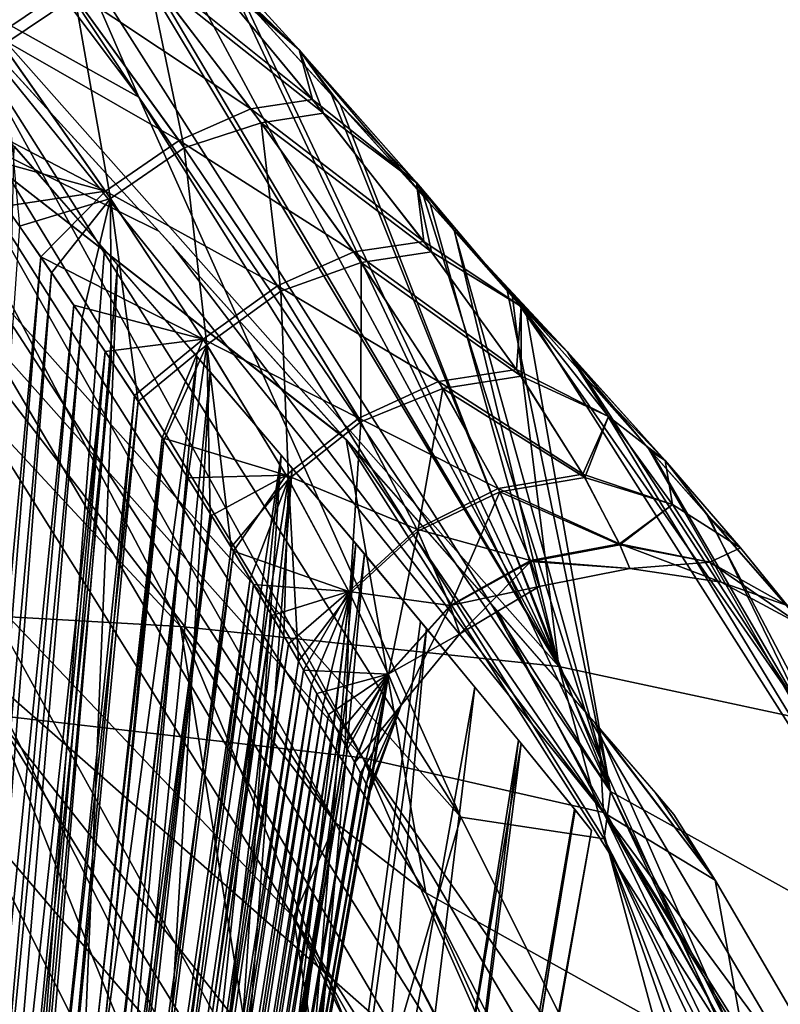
# Model space of a CAD drawing. Header units: millimetres. Extents: x -148 to 148, y -43 to 91.
# Tile 139 of 149: x 131 to 139, y 21 to 32. Entities that reach past the tile are written whole.
import ezdxf

# ---------------------------------------------------------------- set-up
doc = ezdxf.new("R2010")
doc.units = ezdxf.units.MM
doc.header["$LTSCALE"] = 65.185185
for name, color, linetype in [('179', 7, 'CONTINUOUS'), ('180', 7, 'CONTINUOUS'), ('204', 7, 'CONTINUOUS'), ('205', 7, 'CONTINUOUS'), ('207', 7, 'CONTINUOUS'), ('227', 7, 'CONTINUOUS'), ('249', 7, 'CONTINUOUS'), ('250', 7, 'CONTINUOUS'), ('251', 7, 'CONTINUOUS'), ('252', 7, 'CONTINUOUS'), ('260', 7, 'CONTINUOUS'), ('263', 7, 'CONTINUOUS'), ('277', 7, 'CONTINUOUS')]:
    doc.layers.add(name, color=color, linetype=linetype)

msp = doc.modelspace()

# ---------------------------------------------------------------- linework, layer by layer
at = {"layer": '179', "color": 7, "linetype": 'Continuous'}
for points in [[(132.388, 25.487, -25.062), (126.807, 25.801, -33.153), (122.17, 36.505, -27.626), (132.388, 25.487, -25.062)], [(126.828, 36.069, -20.232), (132.388, 25.487, -25.062), (122.17, 36.505, -27.626), (126.828, 36.069, -20.232)], [(136.593, 25.04, -16.777), (132.388, 25.487, -25.062), (126.828, 36.069, -20.232), (136.593, 25.04, -16.777)], [(130.311, 35.474, -12.716), (136.593, 25.04, -16.777), (126.828, 36.069, -20.232), (130.311, 35.474, -12.716)], [(130.602, 35.162, -12.601), (136.593, 25.04, -16.777), (130.311, 35.474, -12.716), (130.602, 35.162, -12.601)], [(131.888, 33.775, -12.021), (136.593, 25.04, -16.777), (130.602, 35.162, -12.601), (131.888, 33.775, -12.021)], [(133.072, 32.487, -11.369), (136.593, 25.04, -16.777), (131.888, 33.775, -12.021), (133.072, 32.487, -11.369)], [(134.163, 31.29, -10.649), (136.593, 25.04, -16.777), (133.072, 32.487, -11.369), (134.163, 31.29, -10.649)], [(135.163, 30.185, -9.869), (136.593, 25.04, -16.777), (134.163, 31.29, -10.649), (135.163, 30.185, -9.869)], [(135.429, 29.89, -9.638), (136.593, 25.04, -16.777), (135.163, 30.185, -9.869), (135.429, 29.89, -9.638)], [(136.073, 29.172, -9.033), (136.593, 25.04, -16.777), (135.429, 29.89, -9.638), (136.073, 29.172, -9.033)], [(136.891, 28.255, -8.149), (139.357, 24.449, -8.391), (136.073, 29.172, -9.033), (136.891, 28.255, -8.149)], [(139.357, 24.449, -8.391), (136.593, 25.04, -16.777), (136.073, 29.172, -9.033), (139.357, 24.449, -8.391)], [(137.62, 27.431, -7.214), (139.357, 24.449, -8.391), (136.891, 28.255, -8.149), (137.62, 27.431, -7.214)], [(138.259, 26.707, -6.233), (139.357, 24.449, -8.391), (137.62, 27.431, -7.214), (138.259, 26.707, -6.233)], [(139.236, 25.593, -4.168), (139.357, 24.449, -8.391), (138.259, 26.707, -6.233), (139.236, 25.593, -4.168)], [(130.746, 14.98, -36.935), (126.91, 15.498, -41.035), (126.807, 25.801, -33.153), (130.746, 14.98, -36.935)], [(134.153, 14.561, -32.749), (130.746, 14.98, -36.935), (126.807, 25.801, -33.153), (134.153, 14.561, -32.749)], [(132.388, 25.487, -25.062), (134.153, 14.561, -32.749), (126.807, 25.801, -33.153), (132.388, 25.487, -25.062)], [(137.086, 14.245, -28.554), (134.153, 14.561, -32.749), (132.388, 25.487, -25.062), (137.086, 14.245, -28.554)], [(139.57, 14.019, -24.36), (137.086, 14.245, -28.554), (132.388, 25.487, -25.062), (139.57, 14.019, -24.36)], [(136.593, 25.04, -16.777), (139.57, 14.019, -24.36), (132.388, 25.487, -25.062), (136.593, 25.04, -16.777)], [(141.612, 13.875, -20.196), (139.57, 14.019, -24.36), (136.593, 25.04, -16.777), (141.612, 13.875, -20.196)], [(143.239, 13.795, -16.068), (141.612, 13.875, -20.196), (136.593, 25.04, -16.777), (143.239, 13.795, -16.068)], [(139.357, 24.449, -8.391), (143.239, 13.795, -16.068), (136.593, 25.04, -16.777), (139.357, 24.449, -8.391)]]:
    msp.add_3dface(points, dxfattribs=at)
at = {"layer": '180', "color": 7, "linetype": 'Continuous'}
for points in [[(131.214, 33.005, 15.879), (137.166, 23.651, 17.609), (132.955, 32.614, 11.439), (131.214, 33.005, 15.879)], [(132.955, 32.614, 11.439), (137.166, 23.651, 17.609), (134.067, 31.396, 10.718), (132.955, 32.614, 11.439)], [(134.067, 31.396, 10.718), (137.166, 23.651, 17.609), (135.087, 30.269, 9.932), (134.067, 31.396, 10.718)], [(135.087, 30.269, 9.932), (137.166, 23.651, 17.609), (135.43, 29.888, 9.636), (135.087, 30.269, 9.932)], [(137.166, 23.651, 17.609), (136.014, 29.238, 9.091), (135.43, 29.888, 9.636), (137.166, 23.651, 17.609)], [(136.227, 29, 8.878), (136.014, 29.238, 9.091), (137.166, 23.651, 17.609), (136.227, 29, 8.878)], [(136.227, 29, 8.878), (140.961, 21.542, 9.227), (136.847, 28.304, 8.201), (136.227, 29, 8.878)], [(140.961, 21.542, 9.227), (136.227, 29, 8.878), (137.166, 23.651, 17.609), (140.961, 21.542, 9.227)], [(136.847, 28.304, 8.201), (140.961, 21.542, 9.227), (137.587, 27.469, 7.26), (136.847, 28.304, 8.201)], [(137.587, 27.469, 7.26), (140.961, 21.542, 9.227), (138.233, 26.736, 6.275), (137.587, 27.469, 7.26)], [(138.233, 26.736, 6.275), (140.961, 21.542, 9.227), (139.225, 25.606, 4.198), (138.233, 26.736, 6.275)], [(141.833, 14.394, 19.043), (140.961, 21.542, 9.227), (137.166, 23.651, 17.609), (141.833, 14.394, 19.043)]]:
    msp.add_3dface(points, dxfattribs=at)
at = {"layer": '204', "color": 7, "linetype": 'Continuous'}
for points in [[(130.328, 24.501, -23.986), (134.413, 24.025, -16.011), (124.914, 34.706, -19.351), (130.328, 24.501, -23.986)], [(124.914, 34.706, -19.351), (134.413, 24.025, -16.011), (128.283, 34.09, -12.194), (124.914, 34.706, -19.351)], [(128.283, 34.09, -12.194), (134.413, 24.025, -16.011), (129.776, 32.479, -11.564), (128.283, 34.09, -12.194)], [(134.413, 24.025, -16.011), (137.091, 23.417, -7.987), (129.776, 32.479, -11.564), (134.413, 24.025, -16.011)], [(129.776, 32.479, -11.564), (137.091, 23.417, -7.987), (132.3, 29.714, -10.081), (129.776, 32.479, -11.564)], [(132.3, 29.714, -10.081), (137.091, 23.417, -7.987), (134.334, 27.443, -8.334), (132.3, 29.714, -10.081)], [(134.334, 27.443, -8.334), (137.091, 23.417, -7.987), (135.915, 25.651, -6.37), (134.334, 27.443, -8.334)], [(135.915, 25.651, -6.37), (137.091, 23.417, -7.987), (137.033, 24.369, -4.244), (135.915, 25.651, -6.37)], [(134.679, 13.682, -27.721), (124.886, 24.853, -31.815), (131.777, 14.016, -31.787), (134.679, 13.682, -27.721)], [(131.777, 14.016, -31.787), (124.886, 24.853, -31.815), (128.422, 14.446, -35.836), (131.777, 14.016, -31.787)], [(130.328, 24.501, -23.986), (124.886, 24.853, -31.815), (134.679, 13.682, -27.721), (130.328, 24.501, -23.986)], [(137.142, 13.436, -23.648), (130.328, 24.501, -23.986), (134.679, 13.682, -27.721), (137.142, 13.436, -23.648)], [(139.173, 13.278, -19.597), (130.328, 24.501, -23.986), (137.142, 13.436, -23.648), (139.173, 13.278, -19.597)], [(134.413, 24.025, -16.011), (130.328, 24.501, -23.986), (139.173, 13.278, -19.597), (134.413, 24.025, -16.011)], [(137.091, 23.417, -7.987), (138.33, 22.666, 0), (137.033, 24.369, -4.244), (137.091, 23.417, -7.987)], [(137.033, 24.369, -4.244), (138.33, 22.666, 0), (137.675, 23.628, -2.073), (137.033, 24.369, -4.244)], [(140.792, 13.186, -15.576), (134.413, 24.025, -16.011), (139.173, 13.278, -19.597), (140.792, 13.186, -15.576)], [(142.019, 13.146, -11.594), (134.413, 24.025, -16.011), (140.792, 13.186, -15.576), (142.019, 13.146, -11.594)], [(137.091, 23.417, -7.987), (134.413, 24.025, -16.011), (142.019, 13.146, -11.594), (137.091, 23.417, -7.987)], [(137.675, 23.628, -2.073), (138.33, 22.666, 0), (137.873, 23.398, 0), (137.675, 23.628, -2.073)], [(138.33, 22.666, 0), (137.091, 23.417, -7.987), (140.908, 18.255, 0), (138.33, 22.666, 0)], [(140.908, 18.255, 0), (137.091, 23.417, -7.987), (143.529, 13.163, 0), (140.908, 18.255, 0)], [(143.529, 13.163, 0), (137.091, 23.417, -7.987), (143.373, 13.143, -3.796), (143.529, 13.163, 0)], [(143.373, 13.143, -3.796), (137.091, 23.417, -7.987), (142.872, 13.139, -7.665), (143.373, 13.143, -3.796)], [(142.872, 13.139, -7.665), (137.091, 23.417, -7.987), (142.019, 13.146, -11.594), (142.872, 13.139, -7.665)]]:
    msp.add_3dface(points, dxfattribs=at)
at = {"layer": '205', "color": 7, "linetype": 'Continuous'}
msp.add_3dface([(126.615, 26.548, 19.274), (131.113, 17.992, 21.173), (127.597, 9.669, 22.285), (126.615, 26.548, 19.274)], dxfattribs=at)
at = {"layer": '207', "color": 7, "linetype": 'Continuous'}
for points in [[(129.68, 32.582, 11.614), (132.147, 29.882, 10.191), (129.703, 31.087, 15.08), (129.68, 32.582, 11.614)], [(134.207, 27.586, 8.463), (134.228, 27.563, 8.443), (129.703, 31.087, 15.08), (134.207, 27.586, 8.463)], [(129.703, 31.087, 15.08), (134.228, 27.563, 8.443), (135.114, 22.527, 16.709), (129.703, 31.087, 15.08)], [(132.147, 29.882, 10.191), (134.207, 27.586, 8.463), (129.703, 31.087, 15.08), (132.147, 29.882, 10.191)], [(134.228, 27.563, 8.443), (135.843, 25.732, 6.477), (138.717, 20.512, 8.765), (134.228, 27.563, 8.443)], [(134.228, 27.563, 8.443), (138.717, 20.512, 8.765), (135.114, 22.527, 16.709), (134.228, 27.563, 8.443)], [(135.843, 25.732, 6.477), (137.002, 24.405, 4.318), (138.717, 20.512, 8.765), (135.843, 25.732, 6.477)], [(137.666, 23.638, 2.114), (138.33, 22.666, 0), (137.002, 24.405, 4.318), (137.666, 23.638, 2.114)], [(137.002, 24.405, 4.318), (138.33, 22.666, 0), (138.717, 20.512, 8.765), (137.002, 24.405, 4.318)], [(137.873, 23.398, 0), (138.33, 22.666, 0), (137.666, 23.638, 2.114), (137.873, 23.398, 0)], [(138.33, 22.666, 0), (140.908, 18.255, 0), (138.717, 20.512, 8.765), (138.33, 22.666, 0)], [(135.114, 22.527, 16.709), (138.717, 20.512, 8.765), (139.528, 13.798, 18.127), (135.114, 22.527, 16.709)]]:
    msp.add_3dface(points, dxfattribs=at)
at = {"layer": '227', "color": 7, "linetype": 'Continuous'}
for points in [[(131.924, 31.369, 17.106), (127.808, 37.56, 14.924), (126.118, 39.085, 15.563), (131.924, 31.369, 17.106)], [(131.924, 31.369, 17.106), (126.118, 39.085, 15.563), (129.637, 32.649, 18.533), (131.924, 31.369, 17.106)], [(131.214, 33.005, 15.879), (127.808, 37.56, 14.924), (131.924, 31.369, 17.106), (131.214, 33.005, 15.879)], [(137.166, 23.651, 17.609), (131.214, 33.005, 15.879), (131.924, 31.369, 17.106), (137.166, 23.651, 17.609)], [(135.504, 23.365, 20.333), (129.637, 32.649, 18.533), (129.205, 30.433, 20.23), (135.504, 23.365, 20.333)], [(135.504, 23.365, 20.333), (131.924, 31.369, 17.106), (129.637, 32.649, 18.533), (135.504, 23.365, 20.333)], [(137.099, 23.124, 18.483), (137.166, 23.651, 17.609), (131.924, 31.369, 17.106), (137.099, 23.124, 18.483)], [(137.099, 23.124, 18.483), (131.924, 31.369, 17.106), (135.504, 23.365, 20.333), (137.099, 23.124, 18.483)], [(134.796, 20.934, 22.184), (135.504, 23.365, 20.333), (129.205, 30.433, 20.23), (134.796, 20.934, 22.184)], [(134.796, 20.934, 22.184), (129.205, 30.433, 20.23), (130.191, 24.978, 22.129), (134.796, 20.934, 22.184)], [(129.724, 21.031, 23.079), (134.812, 15.81, 23.998), (130.191, 24.978, 22.129), (129.724, 21.031, 23.079)], [(134.812, 15.81, 23.998), (134.796, 20.934, 22.184), (130.191, 24.978, 22.129), (134.812, 15.81, 23.998)], [(141.548, 14.419, 19.646), (137.166, 23.651, 17.609), (137.099, 23.124, 18.483), (141.548, 14.419, 19.646)], [(141.833, 14.394, 19.043), (137.166, 23.651, 17.609), (141.548, 14.419, 19.646), (141.833, 14.394, 19.043)], [(140.445, 13.496, 21.892), (135.504, 23.365, 20.333), (134.796, 20.934, 22.184), (140.445, 13.496, 21.892)], [(140.445, 13.496, 21.892), (137.099, 23.124, 18.483), (135.504, 23.365, 20.333), (140.445, 13.496, 21.892)], [(140.445, 13.496, 21.892), (140.686, 13.84, 21.412), (137.099, 23.124, 18.483), (140.445, 13.496, 21.892)], [(140.686, 13.84, 21.412), (141.262, 14.335, 20.242), (137.099, 23.124, 18.483), (140.686, 13.84, 21.412)], [(141.262, 14.335, 20.242), (141.548, 14.419, 19.646), (137.099, 23.124, 18.483), (141.262, 14.335, 20.242)]]:
    msp.add_3dface(points, dxfattribs=at)
at = {"layer": '249', "color": 7, "linetype": 'Continuous'}
for points in [[(130.955, 29.419, -7.044), (130.597, 29.937, -7.335), (129.203, 9.913, -4.081), (130.955, 29.419, -7.044)], [(129.457, 9.913, -3.94), (130.955, 29.419, -7.044), (129.203, 9.913, -4.081), (129.457, 9.913, -3.94)], [(131.294, 28.922, -6.747), (130.955, 29.419, -7.044), (129.457, 9.913, -3.94), (131.294, 28.922, -6.747)], [(129.696, 9.913, -3.794), (131.294, 28.922, -6.747), (129.457, 9.913, -3.94), (129.696, 9.913, -3.794)], [(131.615, 28.444, -6.444), (131.294, 28.922, -6.747), (129.696, 9.913, -3.794), (131.615, 28.444, -6.444)], [(129.922, 9.913, -3.644), (131.615, 28.444, -6.444), (129.696, 9.913, -3.794), (129.922, 9.913, -3.644)], [(131.918, 27.987, -6.135), (131.615, 28.444, -6.444), (129.922, 9.913, -3.644), (131.918, 27.987, -6.135)], [(130.185, 9.913, -3.452), (131.918, 27.987, -6.135), (129.922, 9.913, -3.644), (130.185, 9.913, -3.452)], [(132.203, 27.552, -5.822), (131.918, 27.987, -6.135), (130.185, 9.913, -3.452), (132.203, 27.552, -5.822)], [(130.426, 9.913, -3.255), (132.203, 27.552, -5.822), (130.185, 9.913, -3.452), (130.426, 9.913, -3.255)], [(132.469, 27.137, -5.505), (132.203, 27.552, -5.822), (130.426, 9.913, -3.255), (132.469, 27.137, -5.505)], [(130.647, 9.913, -3.056), (132.469, 27.137, -5.505), (130.426, 9.913, -3.255), (130.647, 9.913, -3.056)], [(132.718, 26.743, -5.184), (132.469, 27.137, -5.505), (130.647, 9.913, -3.056), (132.718, 26.743, -5.184)], [(130.848, 9.913, -2.855), (132.718, 26.743, -5.184), (130.647, 9.913, -3.056), (130.848, 9.913, -2.855)], [(132.949, 26.369, -4.859), (132.718, 26.743, -5.184), (130.848, 9.913, -2.855), (132.949, 26.369, -4.859)], [(133.162, 26.016, -4.532), (132.949, 26.369, -4.859), (130.848, 9.913, -2.855), (133.162, 26.016, -4.532)], [(131.03, 9.913, -2.652), (133.162, 26.016, -4.532), (130.848, 9.913, -2.855), (131.03, 9.913, -2.652)], [(133.358, 25.687, -4.202), (133.162, 26.016, -4.532), (131.03, 9.913, -2.652), (133.358, 25.687, -4.202)], [(131.194, 9.913, -2.45), (133.358, 25.687, -4.202), (131.03, 9.913, -2.652), (131.194, 9.913, -2.45)], [(133.537, 25.381, -3.871), (133.358, 25.687, -4.202), (131.194, 9.913, -2.45), (133.537, 25.381, -3.871)], [(131.34, 9.913, -2.249), (133.537, 25.381, -3.871), (131.194, 9.913, -2.45), (131.34, 9.913, -2.249)], [(133.699, 25.1, -3.539), (133.537, 25.381, -3.871), (131.34, 9.913, -2.249), (133.699, 25.1, -3.539)], [(131.47, 9.913, -2.051), (133.699, 25.1, -3.539), (131.34, 9.913, -2.249), (131.47, 9.913, -2.051)], [(133.844, 24.843, -3.206), (133.699, 25.1, -3.539), (131.47, 9.913, -2.051), (133.844, 24.843, -3.206)], [(131.618, 9.913, -1.791), (133.844, 24.843, -3.206), (131.47, 9.913, -2.051), (131.618, 9.913, -1.791)], [(133.974, 24.612, -2.873), (133.844, 24.843, -3.206), (131.618, 9.913, -1.791), (133.974, 24.612, -2.873)], [(131.74, 9.913, -1.539), (133.974, 24.612, -2.873), (131.618, 9.913, -1.791), (131.74, 9.913, -1.539)], [(134.089, 24.405, -2.539), (133.974, 24.612, -2.873), (131.74, 9.913, -1.539), (134.089, 24.405, -2.539)], [(131.839, 9.913, -1.294), (134.089, 24.405, -2.539), (131.74, 9.913, -1.539), (131.839, 9.913, -1.294)], [(134.219, 24.168, -2.094), (134.089, 24.405, -2.539), (131.839, 9.913, -1.294), (134.219, 24.168, -2.094)], [(131.917, 9.913, -1.058), (134.219, 24.168, -2.094), (131.839, 9.913, -1.294), (131.917, 9.913, -1.058)], [(134.323, 23.977, -1.653), (134.219, 24.168, -2.094), (131.917, 9.913, -1.058), (134.323, 23.977, -1.653)], [(131.977, 9.913, -0.831), (134.323, 23.977, -1.653), (131.917, 9.913, -1.058), (131.977, 9.913, -0.831)], [(134.402, 23.831, -1.22), (134.323, 23.977, -1.653), (131.977, 9.913, -0.831), (134.402, 23.831, -1.22)], [(132.021, 9.913, -0.612), (134.402, 23.831, -1.22), (131.977, 9.913, -0.831), (132.021, 9.913, -0.612)], [(134.455, 23.73, -0.797), (134.402, 23.831, -1.22), (132.021, 9.913, -0.612), (134.455, 23.73, -0.797)], [(132.051, 9.913, -0.401), (134.455, 23.73, -0.797), (132.021, 9.913, -0.612), (132.051, 9.913, -0.401)], [(134.486, 23.671, -0.39), (134.455, 23.73, -0.797), (132.051, 9.913, -0.401), (134.486, 23.671, -0.39)], [(132.068, 9.913, -0.197), (134.486, 23.671, -0.39), (132.051, 9.913, -0.401), (132.068, 9.913, -0.197)], [(132.073, 9.913), (134.486, 23.671, -0.39), (132.068, 9.913, -0.197), (132.073, 9.913)], [(134.495, 23.652), (134.486, 23.671, -0.39), (132.073, 9.913), (134.495, 23.652)]]:
    msp.add_3dface(points, dxfattribs=at)
at = {"layer": '250', "color": 7, "linetype": 'Continuous'}
for points in [[(130.442, 30.158, 7.453), (130.833, 29.596, 7.146), (129.004, 9.913, 4.183), (130.442, 30.158, 7.453)], [(129.004, 9.913, 4.183), (130.833, 29.596, 7.146), (129.266, 9.913, 4.047), (129.004, 9.913, 4.183)], [(130.833, 29.596, 7.146), (131.202, 29.058, 6.831), (129.266, 9.913, 4.047), (130.833, 29.596, 7.146)], [(129.266, 9.913, 4.047), (131.202, 29.058, 6.831), (129.514, 9.913, 3.907), (129.266, 9.913, 4.047)], [(131.202, 29.058, 6.831), (131.549, 28.544, 6.508), (129.514, 9.913, 3.907), (131.202, 29.058, 6.831)], [(129.514, 9.913, 3.907), (131.549, 28.544, 6.508), (129.747, 9.913, 3.762), (129.514, 9.913, 3.907)], [(129.747, 9.913, 3.762), (131.549, 28.544, 6.508), (129.968, 9.913, 3.612), (129.747, 9.913, 3.762)], [(131.549, 28.544, 6.508), (131.876, 28.052, 6.179), (129.968, 9.913, 3.612), (131.549, 28.544, 6.508)], [(129.968, 9.913, 3.612), (131.876, 28.052, 6.179), (130.225, 9.913, 3.421), (129.968, 9.913, 3.612)], [(131.876, 28.052, 6.179), (132.182, 27.584, 5.845), (130.225, 9.913, 3.421), (131.876, 28.052, 6.179)], [(130.225, 9.913, 3.421), (132.182, 27.584, 5.845), (130.461, 9.913, 3.225), (130.225, 9.913, 3.421)], [(132.182, 27.584, 5.845), (132.467, 27.14, 5.507), (130.461, 9.913, 3.225), (132.182, 27.584, 5.845)], [(132.467, 27.14, 5.507), (132.731, 26.721, 5.165), (130.461, 9.913, 3.225), (132.467, 27.14, 5.507)], [(130.461, 9.913, 3.225), (132.731, 26.721, 5.165), (130.678, 9.913, 3.026), (130.461, 9.913, 3.225)], [(132.731, 26.721, 5.165), (132.975, 26.325, 4.82), (130.678, 9.913, 3.026), (132.731, 26.721, 5.165)], [(130.678, 9.913, 3.026), (132.975, 26.325, 4.82), (130.875, 9.913, 2.826), (130.678, 9.913, 3.026)], [(132.975, 26.325, 4.82), (133.199, 25.954, 4.472), (130.875, 9.913, 2.826), (132.975, 26.325, 4.82)], [(130.875, 9.913, 2.826), (133.199, 25.954, 4.472), (131.053, 9.913, 2.625), (130.875, 9.913, 2.826)], [(133.199, 25.954, 4.472), (133.403, 25.61, 4.122), (131.053, 9.913, 2.625), (133.199, 25.954, 4.472)], [(131.053, 9.913, 2.625), (133.403, 25.61, 4.122), (131.213, 9.913, 2.425), (131.053, 9.913, 2.625)], [(133.403, 25.61, 4.122), (133.588, 25.292, 3.769), (131.213, 9.913, 2.425), (133.403, 25.61, 4.122)], [(131.213, 9.913, 2.425), (133.588, 25.292, 3.769), (131.356, 9.913, 2.227), (131.213, 9.913, 2.425)], [(133.588, 25.292, 3.769), (133.754, 25.002, 3.415), (131.356, 9.913, 2.227), (133.588, 25.292, 3.769)], [(131.356, 9.913, 2.227), (133.754, 25.002, 3.415), (131.482, 9.913, 2.031), (131.356, 9.913, 2.227)], [(133.754, 25.002, 3.415), (133.903, 24.74, 3.062), (131.482, 9.913, 2.031), (133.754, 25.002, 3.415)], [(131.482, 9.913, 2.031), (133.903, 24.74, 3.062), (131.627, 9.913, 1.774), (131.482, 9.913, 2.031)], [(133.903, 24.74, 3.062), (134.033, 24.507, 2.707), (131.627, 9.913, 1.774), (133.903, 24.74, 3.062)], [(131.627, 9.913, 1.774), (134.033, 24.507, 2.707), (131.746, 9.913, 1.525), (131.627, 9.913, 1.774)], [(134.033, 24.507, 2.707), (134.147, 24.301, 2.353), (131.746, 9.913, 1.525), (134.033, 24.507, 2.707)], [(131.746, 9.913, 1.525), (134.147, 24.301, 2.353), (131.843, 9.913, 1.284), (131.746, 9.913, 1.525)], [(134.147, 24.301, 2.353), (134.244, 24.123, 1.999), (131.843, 9.913, 1.284), (134.147, 24.301, 2.353)], [(131.843, 9.913, 1.284), (134.244, 24.123, 1.999), (131.919, 9.913, 1.051), (131.843, 9.913, 1.284)], [(134.244, 24.123, 1.999), (134.324, 23.975, 1.647), (131.919, 9.913, 1.051), (134.244, 24.123, 1.999)], [(131.919, 9.913, 1.051), (134.324, 23.975, 1.647), (131.978, 9.913, 0.827), (131.919, 9.913, 1.051)], [(134.324, 23.975, 1.647), (134.389, 23.855, 1.301), (131.978, 9.913, 0.827), (134.324, 23.975, 1.647)], [(131.978, 9.913, 0.827), (134.389, 23.855, 1.301), (132.022, 9.913, 0.61), (131.978, 9.913, 0.827)], [(134.389, 23.855, 1.301), (134.45, 23.74, 0.85), (132.022, 9.913, 0.61), (134.389, 23.855, 1.301)], [(132.022, 9.913, 0.61), (134.45, 23.74, 0.85), (132.051, 9.913, 0.401), (132.022, 9.913, 0.61)], [(134.45, 23.74, 0.85), (134.484, 23.674, 0.415), (132.051, 9.913, 0.401), (134.45, 23.74, 0.85)], [(132.051, 9.913, 0.401), (134.484, 23.674, 0.415), (132.067, 9.913, 0.197), (132.051, 9.913, 0.401)], [(134.484, 23.674, 0.415), (134.495, 23.652), (132.067, 9.913, 0.197), (134.484, 23.674, 0.415)], [(134.495, 23.652), (132.073, 9.913), (132.067, 9.913, 0.197), (134.495, 23.652)]]:
    msp.add_3dface(points, dxfattribs=at)
at = {"layer": '251', "color": 7, "linetype": 'Continuous'}
for points in [[(131.687, 29.508, -9.543), (130.016, 9.479, -6.429), (130.538, 30.824, -10.298), (131.687, 29.508, -9.543)], [(130.847, 9.479, -5.978), (130.016, 9.479, -6.429), (131.687, 29.508, -9.543), (130.847, 9.479, -5.978)], [(132.716, 28.316, -8.727), (130.847, 9.479, -5.978), (131.687, 29.508, -9.543), (132.716, 28.316, -8.727)], [(131.593, 9.479, -5.474), (130.847, 9.479, -5.978), (132.716, 28.316, -8.727), (131.593, 9.479, -5.474)], [(133.628, 27.247, -7.863), (131.593, 9.479, -5.474), (132.716, 28.316, -8.727), (133.628, 27.247, -7.863)], [(132.278, 9.479, -4.902), (131.593, 9.479, -5.474), (133.628, 27.247, -7.863), (132.278, 9.479, -4.902)], [(134.431, 26.295, -6.949), (132.278, 9.479, -4.902), (133.628, 27.247, -7.863), (134.431, 26.295, -6.949)], [(132.914, 9.479, -4.238), (132.278, 9.479, -4.902), (134.431, 26.295, -6.949), (132.914, 9.479, -4.238)], [(135.123, 25.462, -5.992), (132.914, 9.479, -4.238), (134.431, 26.295, -6.949), (135.123, 25.462, -5.992)], [(133.697, 9.479, -3.119), (132.914, 9.479, -4.238), (135.123, 25.462, -5.992), (133.697, 9.479, -3.119)], [(136.174, 24.186, -3.982), (133.697, 9.479, -3.119), (135.123, 25.462, -5.992), (136.174, 24.186, -3.982)], [(134.304, 9.479, -1.656), (133.697, 9.479, -3.119), (136.174, 24.186, -3.982), (134.304, 9.479, -1.656)], [(136.773, 23.448, -1.94), (134.304, 9.479, -1.656), (136.174, 24.186, -3.982), (136.773, 23.448, -1.94)], [(134.474, 9.479, -0.847), (134.304, 9.479, -1.656), (136.773, 23.448, -1.94), (134.474, 9.479, -0.847)], [(136.957, 23.218, 0), (134.474, 9.479, -0.847), (136.773, 23.448, -1.94), (136.957, 23.218, 0)], [(134.535, 9.479, 0), (134.474, 9.479, -0.847), (136.957, 23.218, 0), (134.535, 9.479, 0)]]:
    msp.add_3dface(points, dxfattribs=at)
at = {"layer": '252', "color": 7, "linetype": 'Continuous'}
for points in [[(131.541, 29.676, 9.647), (130.407, 30.971, 10.374), (130.005, 9.479, 6.434), (131.541, 29.676, 9.647)], [(132.573, 28.483, 8.85), (131.541, 29.676, 9.647), (130.005, 9.479, 6.434), (132.573, 28.483, 8.85)], [(130.851, 9.479, 5.976), (132.573, 28.483, 8.85), (130.005, 9.479, 6.434), (130.851, 9.479, 5.976)], [(133.508, 27.389, 7.986), (132.573, 28.483, 8.85), (130.851, 9.479, 5.976), (133.508, 27.389, 7.986)], [(131.608, 9.479, 5.463), (133.508, 27.389, 7.986), (130.851, 9.479, 5.976), (131.608, 9.479, 5.463)], [(132.292, 9.479, 4.888), (133.508, 27.389, 7.986), (131.608, 9.479, 5.463), (132.292, 9.479, 4.888)], [(134.338, 26.406, 7.064), (133.508, 27.389, 7.986), (132.292, 9.479, 4.888), (134.338, 26.406, 7.064)], [(132.915, 9.479, 4.237), (134.338, 26.406, 7.064), (132.292, 9.479, 4.888), (132.915, 9.479, 4.237)], [(135.056, 25.543, 6.094), (134.338, 26.406, 7.064), (132.915, 9.479, 4.237), (135.056, 25.543, 6.094)], [(135.661, 24.813, 5.084), (135.056, 25.543, 6.094), (132.915, 9.479, 4.237), (135.661, 24.813, 5.084)], [(133.79, 9.479, 2.949), (135.661, 24.813, 5.084), (132.915, 9.479, 4.237), (133.79, 9.479, 2.949)], [(136.146, 24.221, 4.052), (135.661, 24.813, 5.084), (133.79, 9.479, 2.949), (136.146, 24.221, 4.052)], [(134.35, 9.479, 1.484), (136.146, 24.221, 4.052), (133.79, 9.479, 2.949), (134.35, 9.479, 1.484)], [(136.766, 23.457, 1.979), (136.146, 24.221, 4.052), (134.35, 9.479, 1.484), (136.766, 23.457, 1.979)], [(134.535, 9.479, 0), (136.766, 23.457, 1.979), (134.35, 9.479, 1.484), (134.535, 9.479, 0)], [(134.535, 9.479, 0), (136.957, 23.218, 0), (136.766, 23.457, 1.979), (134.535, 9.479, 0)]]:
    msp.add_3dface(points, dxfattribs=at)
at = {"layer": '260', "color": 7, "linetype": 'Continuous'}
for points in [[(131.213, 32.49, -8.376), (129.886, 34.234, -9.277), (130.414, 31.947, -8.03), (131.213, 32.49, -8.376)], [(132.299, 33.445, -11.228), (132.624, 32.832, -9.774), (133.708, 31.897, -10.14), (132.299, 33.445, -11.228)], [(133.072, 32.487, -11.369), (132.299, 33.445, -11.228), (133.708, 31.897, -10.14), (133.072, 32.487, -11.369)], [(132.429, 30.806, -7.313), (132.026, 32.736, -8.944), (131.213, 32.49, -8.376), (132.429, 30.806, -7.313)], [(132.624, 32.832, -9.774), (132.026, 32.736, -8.944), (133.977, 31.191, -8.544), (132.624, 32.832, -9.774)], [(133.285, 31.086, -7.792), (132.026, 32.736, -8.944), (132.429, 30.806, -7.313), (133.285, 31.086, -7.792)], [(132.026, 32.736, -8.944), (133.285, 31.086, -7.792), (133.977, 31.191, -8.544), (132.026, 32.736, -8.944)], [(132.624, 32.832, -9.774), (133.977, 31.191, -8.544), (133.708, 31.897, -10.14), (132.624, 32.832, -9.774)], [(131.61, 30.242, -7.058), (131.213, 32.49, -8.376), (130.414, 31.947, -8.03), (131.61, 30.242, -7.058)], [(132.429, 30.806, -7.313), (131.213, 32.49, -8.376), (131.61, 30.242, -7.058), (132.429, 30.806, -7.313)], [(134.163, 31.29, -10.649), (133.072, 32.487, -11.369), (133.708, 31.897, -10.14), (134.163, 31.29, -10.649)], [(130.597, 29.937, -7.335), (131.61, 30.242, -7.058), (130.414, 31.947, -8.03), (130.597, 29.937, -7.335)], [(133.708, 31.897, -10.14), (133.977, 31.191, -8.544), (135.011, 30.419, -8.866), (133.708, 31.897, -10.14)], [(134.163, 31.29, -10.649), (133.708, 31.897, -10.14), (135.011, 30.419, -8.866), (134.163, 31.29, -10.649)], [(135.163, 30.185, -9.869), (134.163, 31.29, -10.649), (135.011, 30.419, -8.866), (135.163, 30.185, -9.869)], [(133.504, 29.212, -6.083), (133.285, 31.086, -7.792), (132.429, 30.806, -7.313), (133.504, 29.212, -6.083)], [(133.977, 31.191, -8.544), (133.285, 31.086, -7.792), (135.178, 29.651, -7.115), (133.977, 31.191, -8.544)], [(133.285, 31.086, -7.792), (134.394, 29.534, -6.462), (135.178, 29.651, -7.115), (133.285, 31.086, -7.792)], [(134.394, 29.534, -6.462), (133.285, 31.086, -7.792), (133.504, 29.212, -6.083), (134.394, 29.534, -6.462)], [(133.977, 31.191, -8.544), (135.178, 29.651, -7.115), (135.011, 30.419, -8.866), (133.977, 31.191, -8.544)], [(132.681, 28.618, -5.926), (132.429, 30.806, -7.313), (131.61, 30.242, -7.058), (132.681, 28.618, -5.926)], [(133.504, 29.212, -6.083), (132.429, 30.806, -7.313), (132.681, 28.618, -5.926), (133.504, 29.212, -6.083)], [(135.011, 30.419, -8.866), (135.178, 29.651, -7.115), (136.176, 29.042, -7.399), (135.011, 30.419, -8.866)], [(135.429, 29.89, -9.638), (135.163, 30.185, -9.869), (135.011, 30.419, -8.866), (135.429, 29.89, -9.638)], [(135.429, 29.89, -9.638), (135.011, 30.419, -8.866), (136.176, 29.042, -7.399), (135.429, 29.89, -9.638)], [(130.597, 29.937, -7.335), (130.955, 29.419, -7.044), (131.61, 30.242, -7.058), (130.597, 29.937, -7.335)], [(130.955, 29.419, -7.044), (131.294, 28.922, -6.747), (131.61, 30.242, -7.058), (130.955, 29.419, -7.044)], [(131.294, 28.922, -6.747), (131.615, 28.444, -6.444), (131.61, 30.242, -7.058), (131.294, 28.922, -6.747)], [(131.918, 27.987, -6.135), (132.681, 28.618, -5.926), (131.61, 30.242, -7.058), (131.918, 27.987, -6.135)], [(131.615, 28.444, -6.444), (131.918, 27.987, -6.135), (131.61, 30.242, -7.058), (131.615, 28.444, -6.444)], [(135.429, 29.89, -9.638), (136.176, 29.042, -7.399), (136.689, 28.538, -8.123), (135.429, 29.89, -9.638)], [(136.073, 29.172, -9.033), (135.429, 29.89, -9.638), (136.689, 28.538, -8.123), (136.073, 29.172, -9.033)], [(135.178, 29.651, -7.115), (134.394, 29.534, -6.462), (136.173, 28.267, -5.489), (135.178, 29.651, -7.115)], [(135.178, 29.651, -7.115), (136.173, 28.267, -5.489), (136.176, 29.042, -7.399), (135.178, 29.651, -7.115)], [(134.392, 27.76, -4.693), (134.394, 29.534, -6.462), (133.504, 29.212, -6.083), (134.392, 27.76, -4.693)], [(135.302, 28.133, -4.962), (134.394, 29.534, -6.462), (134.392, 27.76, -4.693), (135.302, 28.133, -4.962)], [(134.394, 29.534, -6.462), (135.302, 28.133, -4.962), (136.173, 28.267, -5.489), (134.394, 29.534, -6.462)], [(133.588, 27.124, -4.634), (133.504, 29.212, -6.083), (132.681, 28.618, -5.926), (133.588, 27.124, -4.634)], [(134.392, 27.76, -4.693), (133.504, 29.212, -6.083), (133.588, 27.124, -4.634), (134.392, 27.76, -4.693)], [(136.891, 28.255, -8.149), (136.073, 29.172, -9.033), (136.689, 28.538, -8.123), (136.891, 28.255, -8.149)], [(136.176, 29.042, -7.399), (136.173, 28.267, -5.489), (137.147, 27.82, -5.731), (136.176, 29.042, -7.399)], [(136.176, 29.042, -7.399), (137.147, 27.82, -5.731), (136.689, 28.538, -8.123), (136.176, 29.042, -7.399)], [(131.918, 27.987, -6.135), (132.203, 27.552, -5.822), (132.681, 28.618, -5.926), (131.918, 27.987, -6.135)], [(132.203, 27.552, -5.822), (132.469, 27.137, -5.505), (132.681, 28.618, -5.926), (132.203, 27.552, -5.822)], [(132.469, 27.137, -5.505), (132.718, 26.743, -5.184), (132.681, 28.618, -5.926), (132.469, 27.137, -5.505)], [(132.949, 26.369, -4.859), (133.588, 27.124, -4.634), (132.681, 28.618, -5.926), (132.949, 26.369, -4.859)], [(132.718, 26.743, -5.184), (132.949, 26.369, -4.859), (132.681, 28.618, -5.926), (132.718, 26.743, -5.184)], [(136.891, 28.255, -8.149), (136.689, 28.538, -8.123), (137.776, 27.331, -6.366), (136.891, 28.255, -8.149)], [(136.689, 28.538, -8.123), (137.147, 27.82, -5.731), (137.776, 27.331, -6.366), (136.689, 28.538, -8.123)], [(136.173, 28.267, -5.489), (135.302, 28.133, -4.962), (136.882, 27.141, -3.695), (136.173, 28.267, -5.489)], [(136.173, 28.267, -5.489), (136.882, 27.141, -3.695), (137.147, 27.82, -5.731), (136.173, 28.267, -5.489)], [(137.62, 27.431, -7.214), (136.891, 28.255, -8.149), (137.776, 27.331, -6.366), (137.62, 27.431, -7.214)], [(135.026, 26.547, -3.17), (135.302, 28.133, -4.962), (134.392, 27.76, -4.693), (135.026, 26.547, -3.17)], [(135.938, 26.983, -3.325), (135.302, 28.133, -4.962), (135.026, 26.547, -3.17), (135.938, 26.983, -3.325)], [(135.302, 28.133, -4.962), (135.938, 26.983, -3.325), (136.882, 27.141, -3.695), (135.302, 28.133, -4.962)], [(137.147, 27.82, -5.731), (136.882, 27.141, -3.695), (137.858, 26.842, -3.886), (137.147, 27.82, -5.731)], [(137.147, 27.82, -5.731), (137.858, 26.842, -3.886), (137.776, 27.331, -6.366), (137.147, 27.82, -5.731)], [(134.271, 25.852, -3.191), (134.392, 27.76, -4.693), (133.588, 27.124, -4.634), (134.271, 25.852, -3.191)], [(135.026, 26.547, -3.17), (134.392, 27.76, -4.693), (134.271, 25.852, -3.191), (135.026, 26.547, -3.17)], [(138.259, 26.707, -6.233), (137.62, 27.431, -7.214), (137.776, 27.331, -6.366), (138.259, 26.707, -6.233)], [(138.259, 26.707, -6.233), (137.776, 27.331, -6.366), (138.611, 26.36, -4.378), (138.259, 26.707, -6.233)], [(137.776, 27.331, -6.366), (137.858, 26.842, -3.886), (138.611, 26.36, -4.378), (137.776, 27.331, -6.366)], [(132.949, 26.369, -4.859), (133.162, 26.016, -4.532), (133.588, 27.124, -4.634), (132.949, 26.369, -4.859)], [(133.162, 26.016, -4.532), (133.358, 25.687, -4.202), (133.588, 27.124, -4.634), (133.162, 26.016, -4.532)], [(133.358, 25.687, -4.202), (133.537, 25.381, -3.871), (133.588, 27.124, -4.634), (133.358, 25.687, -4.202)], [(133.537, 25.381, -3.871), (133.699, 25.1, -3.539), (133.588, 27.124, -4.634), (133.537, 25.381, -3.871)], [(133.699, 25.1, -3.539), (134.271, 25.852, -3.191), (133.588, 27.124, -4.634), (133.699, 25.1, -3.539)], [(136.882, 27.141, -3.695), (135.938, 26.983, -3.325), (137.273, 26.394, -1.823), (136.882, 27.141, -3.695)], [(136.882, 27.141, -3.695), (137.273, 26.394, -1.823), (137.858, 26.842, -3.886), (136.882, 27.141, -3.695)], [(135.387, 25.711, -1.571), (135.938, 26.983, -3.325), (135.026, 26.547, -3.17), (135.387, 25.711, -1.571)], [(136.281, 26.208, -1.632), (135.938, 26.983, -3.325), (135.387, 25.711, -1.571), (136.281, 26.208, -1.632)], [(135.938, 26.983, -3.325), (136.281, 26.208, -1.632), (137.273, 26.394, -1.823), (135.938, 26.983, -3.325)], [(137.858, 26.842, -3.886), (137.273, 26.394, -1.823), (138.271, 26.202, -1.941), (137.858, 26.842, -3.886)], [(137.858, 26.842, -3.886), (138.271, 26.202, -1.941), (138.611, 26.36, -4.378), (137.858, 26.842, -3.886)], [(139.236, 25.593, -4.168), (138.259, 26.707, -6.233), (138.611, 26.36, -4.378), (139.236, 25.593, -4.168)], [(134.698, 24.951, -1.618), (135.026, 26.547, -3.17), (134.271, 25.852, -3.191), (134.698, 24.951, -1.618)], [(135.387, 25.711, -1.571), (135.026, 26.547, -3.17), (134.698, 24.951, -1.618), (135.387, 25.711, -1.571)], [(137.273, 26.394, -1.823), (136.281, 26.208, -1.632), (137.381, 26.131, 0), (137.273, 26.394, -1.823)], [(137.273, 26.394, -1.823), (137.381, 26.131, 0), (138.271, 26.202, -1.941), (137.273, 26.394, -1.823)], [(138.611, 26.36, -4.378), (138.271, 26.202, -1.941), (139.13, 25.719, -2.223), (138.611, 26.36, -4.378)], [(139.236, 25.593, -4.168), (138.611, 26.36, -4.378), (139.13, 25.719, -2.223), (139.236, 25.593, -4.168)], [(135.493, 25.405, 0), (136.281, 26.208, -1.632), (135.387, 25.711, -1.571), (135.493, 25.405, 0)], [(136.374, 25.932, 0), (136.281, 26.208, -1.632), (135.493, 25.405, 0), (136.374, 25.932, 0)], [(136.281, 26.208, -1.632), (136.374, 25.932, 0), (137.381, 26.131, 0), (136.281, 26.208, -1.632)], [(138.271, 26.202, -1.941), (137.381, 26.131, 0), (138.397, 25.978, 0), (138.271, 26.202, -1.941)], [(138.271, 26.202, -1.941), (138.397, 25.978, 0), (139.13, 25.719, -2.223), (138.271, 26.202, -1.941)], [(139.13, 25.719, -2.223), (138.397, 25.978, 0), (139.301, 25.492, 0), (139.13, 25.719, -2.223)], [(133.699, 25.1, -3.539), (133.844, 24.843, -3.206), (134.271, 25.852, -3.191), (133.699, 25.1, -3.539)], [(133.844, 24.843, -3.206), (133.974, 24.612, -2.873), (134.271, 25.852, -3.191), (133.844, 24.843, -3.206)], [(133.974, 24.612, -2.873), (134.089, 24.405, -2.539), (134.271, 25.852, -3.191), (133.974, 24.612, -2.873)], [(134.089, 24.405, -2.539), (134.219, 24.168, -2.094), (134.271, 25.852, -3.191), (134.089, 24.405, -2.539)], [(134.219, 24.168, -2.094), (134.698, 24.951, -1.618), (134.271, 25.852, -3.191), (134.219, 24.168, -2.094)], [(134.841, 24.612, 0), (135.387, 25.711, -1.571), (134.698, 24.951, -1.618), (134.841, 24.612, 0)], [(135.493, 25.405, 0), (135.387, 25.711, -1.571), (134.841, 24.612, 0), (135.493, 25.405, 0)], [(134.219, 24.168, -2.094), (134.323, 23.977, -1.653), (134.698, 24.951, -1.618), (134.219, 24.168, -2.094)], [(134.323, 23.977, -1.653), (134.402, 23.831, -1.22), (134.698, 24.951, -1.618), (134.323, 23.977, -1.653)], [(134.402, 23.831, -1.22), (134.455, 23.73, -0.797), (134.698, 24.951, -1.618), (134.402, 23.831, -1.22)], [(134.455, 23.73, -0.797), (134.486, 23.671, -0.39), (134.698, 24.951, -1.618), (134.455, 23.73, -0.797)], [(134.486, 23.671, -0.39), (134.495, 23.652), (134.698, 24.951, -1.618), (134.486, 23.671, -0.39)], [(134.495, 23.652), (134.841, 24.612, 0), (134.698, 24.951, -1.618), (134.495, 23.652)]]:
    msp.add_3dface(points, dxfattribs=at)
at = {"layer": '263', "color": 7, "linetype": 'Continuous'}
for points in [[(129.025, 33.829, 8.898), (131.137, 32.593, 8.435), (130.339, 32.051, 8.083), (129.025, 33.829, 8.898)], [(132.298, 33.445, 11.229), (133.708, 31.898, 10.141), (132.46, 33.027, 9.903), (132.298, 33.445, 11.229)], [(132.298, 33.445, 11.229), (132.955, 32.614, 11.439), (133.708, 31.898, 10.141), (132.298, 33.445, 11.229)], [(132.46, 33.027, 9.903), (133.853, 31.345, 8.671), (131.872, 32.932, 9.066), (132.46, 33.027, 9.903)], [(132.46, 33.027, 9.903), (133.708, 31.898, 10.141), (133.853, 31.345, 8.671), (132.46, 33.027, 9.903)], [(131.872, 32.932, 9.066), (133.169, 31.242, 7.911), (131.137, 32.593, 8.435), (131.872, 32.932, 9.066)], [(131.872, 32.932, 9.066), (133.853, 31.345, 8.671), (133.169, 31.242, 7.911), (131.872, 32.932, 9.066)], [(131.137, 32.593, 8.435), (132.372, 30.888, 7.37), (130.339, 32.051, 8.083), (131.137, 32.593, 8.435)], [(131.137, 32.593, 8.435), (133.169, 31.242, 7.911), (132.372, 30.888, 7.37), (131.137, 32.593, 8.435)], [(132.955, 32.614, 11.439), (134.067, 31.396, 10.718), (133.708, 31.898, 10.141), (132.955, 32.614, 11.439)], [(129.596, 31.349, 8.039), (130.339, 32.051, 8.083), (131.553, 30.325, 7.111), (129.596, 31.349, 8.039)], [(130.339, 32.051, 8.083), (132.372, 30.888, 7.37), (131.553, 30.325, 7.111), (130.339, 32.051, 8.083)], [(133.708, 31.898, 10.141), (135.011, 30.42, 8.866), (133.853, 31.345, 8.671), (133.708, 31.898, 10.141)], [(134.067, 31.396, 10.718), (135.087, 30.269, 9.932), (133.708, 31.898, 10.141), (134.067, 31.396, 10.718)], [(133.708, 31.898, 10.141), (135.087, 30.269, 9.932), (135.011, 30.42, 8.866), (133.708, 31.898, 10.141)], [(130.03, 30.742, 7.751), (129.596, 31.349, 8.039), (131.553, 30.325, 7.111), (130.03, 30.742, 7.751)], [(133.853, 31.345, 8.671), (135.092, 29.765, 7.232), (133.169, 31.242, 7.911), (133.853, 31.345, 8.671)], [(133.853, 31.345, 8.671), (135.011, 30.42, 8.866), (135.092, 29.765, 7.232), (133.853, 31.345, 8.671)], [(133.169, 31.242, 7.911), (134.314, 29.649, 6.571), (132.372, 30.888, 7.37), (133.169, 31.242, 7.911)], [(133.169, 31.242, 7.911), (135.092, 29.765, 7.232), (134.314, 29.649, 6.571), (133.169, 31.242, 7.911)], [(132.372, 30.888, 7.37), (133.464, 29.273, 6.135), (131.553, 30.325, 7.111), (132.372, 30.888, 7.37)], [(132.372, 30.888, 7.37), (134.314, 29.649, 6.571), (133.464, 29.273, 6.135), (132.372, 30.888, 7.37)], [(130.442, 30.158, 7.453), (130.03, 30.742, 7.751), (131.553, 30.325, 7.111), (130.442, 30.158, 7.453)], [(130.833, 29.596, 7.146), (130.442, 30.158, 7.453), (131.553, 30.325, 7.111), (130.833, 29.596, 7.146)], [(130.833, 29.596, 7.146), (131.553, 30.325, 7.111), (132.641, 28.681, 5.975), (130.833, 29.596, 7.146)], [(131.553, 30.325, 7.111), (133.464, 29.273, 6.135), (132.641, 28.681, 5.975), (131.553, 30.325, 7.111)], [(135.011, 30.42, 8.866), (135.43, 29.888, 9.636), (136.176, 29.043, 7.4), (135.011, 30.42, 8.866)], [(135.087, 30.269, 9.932), (135.43, 29.888, 9.636), (135.011, 30.42, 8.866), (135.087, 30.269, 9.932)], [(135.011, 30.42, 8.866), (136.176, 29.043, 7.4), (135.092, 29.765, 7.232), (135.011, 30.42, 8.866)], [(135.43, 29.888, 9.636), (136.69, 28.537, 8.122), (136.176, 29.043, 7.4), (135.43, 29.888, 9.636)], [(135.43, 29.888, 9.636), (136.014, 29.238, 9.091), (136.69, 28.537, 8.122), (135.43, 29.888, 9.636)], [(135.092, 29.765, 7.232), (136.122, 28.341, 5.589), (134.314, 29.649, 6.571), (135.092, 29.765, 7.232)], [(135.092, 29.765, 7.232), (136.176, 29.043, 7.4), (136.122, 28.341, 5.589), (135.092, 29.765, 7.232)], [(131.202, 29.058, 6.831), (130.833, 29.596, 7.146), (132.641, 28.681, 5.975), (131.202, 29.058, 6.831)], [(134.314, 29.649, 6.571), (135.256, 28.209, 5.054), (133.464, 29.273, 6.135), (134.314, 29.649, 6.571)], [(134.314, 29.649, 6.571), (136.122, 28.341, 5.589), (135.256, 28.209, 5.054), (134.314, 29.649, 6.571)], [(133.464, 29.273, 6.135), (134.368, 27.801, 4.737), (132.641, 28.681, 5.975), (133.464, 29.273, 6.135)], [(133.464, 29.273, 6.135), (135.256, 28.209, 5.054), (134.368, 27.801, 4.737), (133.464, 29.273, 6.135)], [(136.014, 29.238, 9.091), (136.227, 29, 8.878), (136.69, 28.537, 8.122), (136.014, 29.238, 9.091)], [(131.549, 28.544, 6.508), (131.202, 29.058, 6.831), (132.641, 28.681, 5.975), (131.549, 28.544, 6.508)], [(136.176, 29.043, 7.4), (137.146, 27.821, 5.732), (136.122, 28.341, 5.589), (136.176, 29.043, 7.4)], [(136.176, 29.043, 7.4), (136.69, 28.537, 8.122), (137.146, 27.821, 5.732), (136.176, 29.043, 7.4)], [(136.227, 29, 8.878), (136.847, 28.304, 8.201), (136.69, 28.537, 8.122), (136.227, 29, 8.878)], [(131.876, 28.052, 6.179), (131.549, 28.544, 6.508), (132.641, 28.681, 5.975), (131.876, 28.052, 6.179)], [(132.182, 27.584, 5.845), (131.876, 28.052, 6.179), (132.641, 28.681, 5.975), (132.182, 27.584, 5.845)], [(132.182, 27.584, 5.845), (132.641, 28.681, 5.975), (133.563, 27.167, 4.675), (132.182, 27.584, 5.845)], [(132.641, 28.681, 5.975), (134.368, 27.801, 4.737), (133.563, 27.167, 4.675), (132.641, 28.681, 5.975)], [(136.69, 28.537, 8.122), (137.587, 27.469, 7.26), (137.776, 27.331, 6.366), (136.69, 28.537, 8.122)], [(136.847, 28.304, 8.201), (137.587, 27.469, 7.26), (136.69, 28.537, 8.122), (136.847, 28.304, 8.201)], [(136.69, 28.537, 8.122), (137.776, 27.331, 6.366), (137.146, 27.821, 5.732), (136.69, 28.537, 8.122)], [(136.122, 28.341, 5.589), (136.861, 27.179, 3.767), (135.256, 28.209, 5.054), (136.122, 28.341, 5.589)], [(136.122, 28.341, 5.589), (137.146, 27.821, 5.732), (136.861, 27.179, 3.767), (136.122, 28.341, 5.589)], [(135.256, 28.209, 5.054), (135.918, 27.021, 3.39), (134.368, 27.801, 4.737), (135.256, 28.209, 5.054)], [(135.256, 28.209, 5.054), (136.861, 27.179, 3.767), (135.918, 27.021, 3.39), (135.256, 28.209, 5.054)], [(134.368, 27.801, 4.737), (135.016, 26.569, 3.201), (133.563, 27.167, 4.675), (134.368, 27.801, 4.737)], [(134.368, 27.801, 4.737), (135.918, 27.021, 3.39), (135.016, 26.569, 3.201), (134.368, 27.801, 4.737)], [(137.146, 27.821, 5.732), (137.858, 26.843, 3.886), (136.861, 27.179, 3.767), (137.146, 27.821, 5.732)], [(137.146, 27.821, 5.732), (137.776, 27.331, 6.366), (137.858, 26.843, 3.886), (137.146, 27.821, 5.732)], [(132.467, 27.14, 5.507), (132.182, 27.584, 5.845), (133.563, 27.167, 4.675), (132.467, 27.14, 5.507)], [(137.587, 27.469, 7.26), (138.233, 26.736, 6.275), (137.776, 27.331, 6.366), (137.587, 27.469, 7.26)], [(137.776, 27.331, 6.366), (138.233, 26.736, 6.275), (138.611, 26.36, 4.378), (137.776, 27.331, 6.366)], [(137.776, 27.331, 6.366), (138.611, 26.36, 4.378), (137.858, 26.843, 3.886), (137.776, 27.331, 6.366)], [(132.731, 26.721, 5.165), (132.467, 27.14, 5.507), (133.563, 27.167, 4.675), (132.731, 26.721, 5.165)], [(132.975, 26.325, 4.82), (132.731, 26.721, 5.165), (133.563, 27.167, 4.675), (132.975, 26.325, 4.82)], [(132.975, 26.325, 4.82), (133.563, 27.167, 4.675), (134.26, 25.875, 3.222), (132.975, 26.325, 4.82)], [(133.563, 27.167, 4.675), (135.016, 26.569, 3.201), (134.26, 25.875, 3.222), (133.563, 27.167, 4.675)], [(136.861, 27.179, 3.767), (137.268, 26.404, 1.859), (135.918, 27.021, 3.39), (136.861, 27.179, 3.767)], [(136.861, 27.179, 3.767), (137.858, 26.843, 3.886), (137.268, 26.404, 1.859), (136.861, 27.179, 3.767)], [(135.918, 27.021, 3.39), (136.277, 26.219, 1.665), (135.016, 26.569, 3.201), (135.918, 27.021, 3.39)], [(135.918, 27.021, 3.39), (137.268, 26.404, 1.859), (136.277, 26.219, 1.665), (135.918, 27.021, 3.39)], [(137.858, 26.843, 3.886), (138.271, 26.202, 1.941), (137.268, 26.404, 1.859), (137.858, 26.843, 3.886)], [(137.858, 26.843, 3.886), (138.611, 26.36, 4.378), (138.271, 26.202, 1.941), (137.858, 26.843, 3.886)], [(138.233, 26.736, 6.275), (139.225, 25.606, 4.198), (138.611, 26.36, 4.378), (138.233, 26.736, 6.275)], [(135.016, 26.569, 3.201), (135.385, 25.718, 1.587), (134.26, 25.875, 3.222), (135.016, 26.569, 3.201)], [(135.016, 26.569, 3.201), (136.277, 26.219, 1.665), (135.385, 25.718, 1.587), (135.016, 26.569, 3.201)], [(137.268, 26.404, 1.859), (137.381, 26.131, 0), (136.277, 26.219, 1.665), (137.268, 26.404, 1.859)], [(138.397, 25.978, 0), (137.381, 26.131, 0), (137.268, 26.404, 1.859), (138.397, 25.978, 0)], [(138.271, 26.202, 1.941), (138.397, 25.978, 0), (137.268, 26.404, 1.859), (138.271, 26.202, 1.941)], [(133.199, 25.954, 4.472), (132.975, 26.325, 4.82), (134.26, 25.875, 3.222), (133.199, 25.954, 4.472)], [(138.611, 26.36, 4.378), (139.13, 25.719, 2.223), (138.271, 26.202, 1.941), (138.611, 26.36, 4.378)], [(138.611, 26.36, 4.378), (139.225, 25.606, 4.198), (139.13, 25.719, 2.223), (138.611, 26.36, 4.378)], [(136.277, 26.219, 1.665), (136.374, 25.932, 0), (135.385, 25.718, 1.587), (136.277, 26.219, 1.665)], [(137.381, 26.131, 0), (136.374, 25.932, 0), (136.277, 26.219, 1.665), (137.381, 26.131, 0)], [(139.301, 25.492, 0), (138.397, 25.978, 0), (138.271, 26.202, 1.941), (139.301, 25.492, 0)], [(139.13, 25.719, 2.223), (139.301, 25.492, 0), (138.271, 26.202, 1.941), (139.13, 25.719, 2.223)], [(133.403, 25.61, 4.122), (133.199, 25.954, 4.472), (134.26, 25.875, 3.222), (133.403, 25.61, 4.122)], [(133.588, 25.292, 3.769), (133.403, 25.61, 4.122), (134.26, 25.875, 3.222), (133.588, 25.292, 3.769)], [(133.754, 25.002, 3.415), (133.588, 25.292, 3.769), (134.26, 25.875, 3.222), (133.754, 25.002, 3.415)], [(133.754, 25.002, 3.415), (134.26, 25.875, 3.222), (134.695, 24.958, 1.635), (133.754, 25.002, 3.415)], [(134.26, 25.875, 3.222), (135.385, 25.718, 1.587), (134.695, 24.958, 1.635), (134.26, 25.875, 3.222)], [(136.374, 25.932, 0), (135.493, 25.405, 0), (135.385, 25.718, 1.587), (136.374, 25.932, 0)], [(135.385, 25.718, 1.587), (135.493, 25.405, 0), (134.695, 24.958, 1.635), (135.385, 25.718, 1.587)], [(135.493, 25.405, 0), (134.841, 24.612, 0), (134.695, 24.958, 1.635), (135.493, 25.405, 0)], [(133.903, 24.74, 3.062), (133.754, 25.002, 3.415), (134.695, 24.958, 1.635), (133.903, 24.74, 3.062)], [(134.033, 24.507, 2.707), (133.903, 24.74, 3.062), (134.695, 24.958, 1.635), (134.033, 24.507, 2.707)], [(134.147, 24.301, 2.353), (134.033, 24.507, 2.707), (134.695, 24.958, 1.635), (134.147, 24.301, 2.353)], [(134.244, 24.123, 1.999), (134.147, 24.301, 2.353), (134.695, 24.958, 1.635), (134.244, 24.123, 1.999)], [(134.324, 23.975, 1.647), (134.244, 24.123, 1.999), (134.695, 24.958, 1.635), (134.324, 23.975, 1.647)], [(134.841, 24.612, 0), (134.324, 23.975, 1.647), (134.695, 24.958, 1.635), (134.841, 24.612, 0)], [(134.389, 23.855, 1.301), (134.324, 23.975, 1.647), (134.841, 24.612, 0), (134.389, 23.855, 1.301)], [(134.45, 23.74, 0.85), (134.389, 23.855, 1.301), (134.841, 24.612, 0), (134.45, 23.74, 0.85)], [(134.484, 23.674, 0.415), (134.45, 23.74, 0.85), (134.841, 24.612, 0), (134.484, 23.674, 0.415)], [(134.495, 23.652), (134.484, 23.674, 0.415), (134.841, 24.612, 0), (134.495, 23.652)]]:
    msp.add_3dface(points, dxfattribs=at)
at = {"layer": '277', "color": 7, "linetype": 'Continuous'}
for points in [[(128.28, 32.27, 15.901), (134.109, 23.302, 17.622), (128.051, 31.19, 17.11), (128.28, 32.27, 15.901)], [(128.28, 32.27, 15.901), (129.703, 31.087, 15.08), (134.109, 23.302, 17.622), (128.28, 32.27, 15.901)], [(128.051, 31.19, 17.11), (134.109, 23.302, 17.622), (133.644, 22.254, 18.947), (128.051, 31.19, 17.11)], [(128.051, 31.19, 17.11), (133.644, 22.254, 18.947), (130.132, 25.953, 18.99), (128.051, 31.19, 17.11)], [(129.703, 31.087, 15.08), (135.114, 22.527, 16.709), (134.109, 23.302, 17.622), (129.703, 31.087, 15.08)], [(131.113, 17.992, 21.173), (126.615, 26.548, 19.274), (130.021, 23.452, 19.953), (131.113, 17.992, 21.173)], [(130.132, 25.953, 18.99), (134.231, 18.504, 20.51), (130.021, 23.452, 19.953), (130.132, 25.953, 18.99)], [(130.132, 25.953, 18.99), (133.644, 22.254, 18.947), (134.231, 18.504, 20.51), (130.132, 25.953, 18.99)], [(130.021, 23.452, 19.953), (134.231, 18.504, 20.51), (133.95, 15.61, 21.574), (130.021, 23.452, 19.953)], [(131.113, 17.992, 21.173), (130.021, 23.452, 19.953), (133.95, 15.61, 21.574), (131.113, 17.992, 21.173)], [(134.109, 23.302, 17.622), (139.055, 13.723, 19.118), (133.644, 22.254, 18.947), (134.109, 23.302, 17.622)], [(135.114, 22.527, 16.709), (139.085, 13.74, 19.056), (134.109, 23.302, 17.622), (135.114, 22.527, 16.709)], [(139.085, 13.74, 19.056), (139.055, 13.723, 19.118), (134.109, 23.302, 17.622), (139.085, 13.74, 19.056)], [(135.114, 22.527, 16.709), (139.528, 13.798, 18.127), (139.085, 13.74, 19.056), (135.114, 22.527, 16.709)], [(138.65, 13.31, 19.955), (138.349, 12.77, 20.573), (133.644, 22.254, 18.947), (138.65, 13.31, 19.955)], [(133.644, 22.254, 18.947), (138.349, 12.77, 20.573), (134.231, 18.504, 20.51), (133.644, 22.254, 18.947)], [(139.055, 13.723, 19.118), (138.65, 13.31, 19.955), (133.644, 22.254, 18.947), (139.055, 13.723, 19.118)]]:
    msp.add_3dface(points, dxfattribs=at)

doc.saveas('drawing.dxf')
